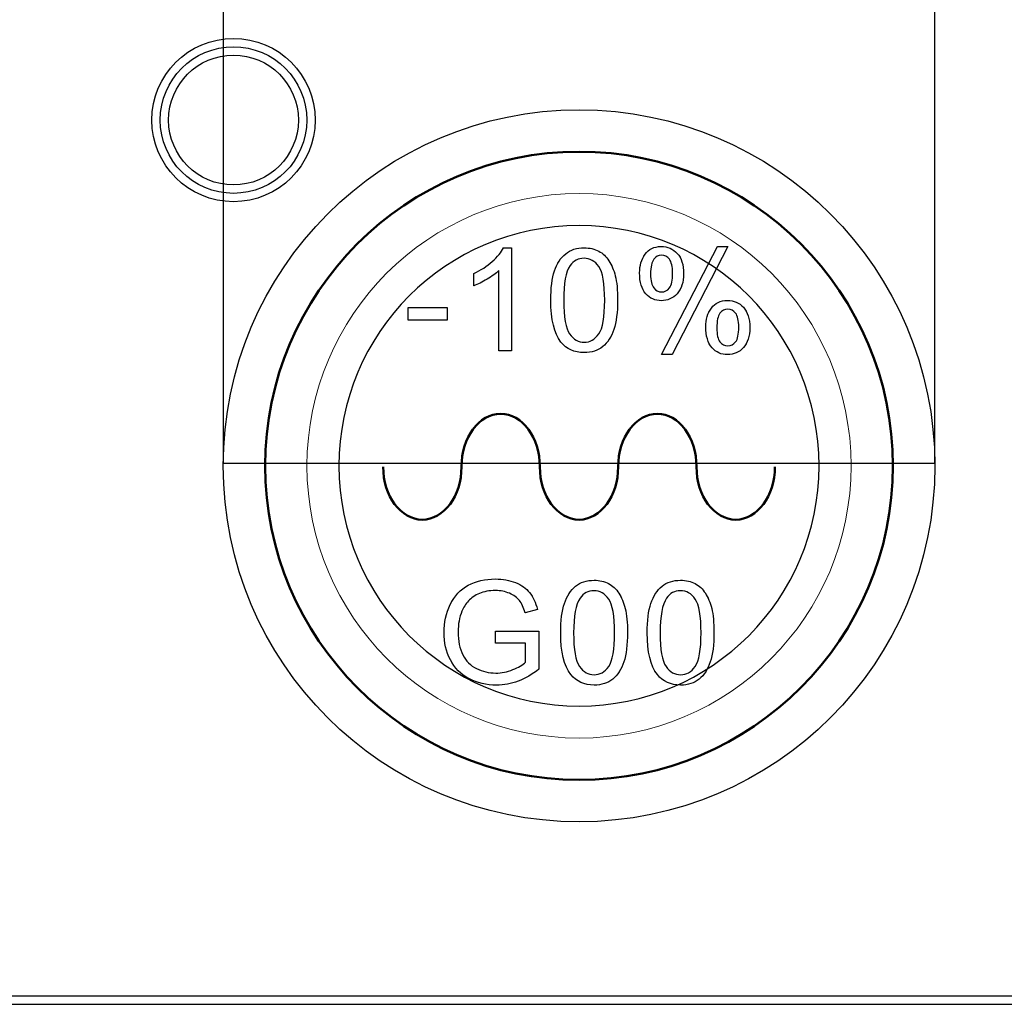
# Model space of a CAD drawing. Header units: millimetres. Extents: x 6964 to 8548, y -230 to 508.
# Tile 72 of 137: x 7147 to 7170, y 187 to 210. Entities that reach past the tile are written whole.
import ezdxf

# ---------------------------------------------------------------- set-up
doc = ezdxf.new("R2010")
doc.units = ezdxf.units.MM
doc.header["$LTSCALE"] = 3
doc.layers.add('layer 1', color=7, linetype='Continuous')

msp = doc.modelspace()

# ---------------------------------------------------------------- linework, layer by layer
at = {"linetype": 'Continuous', "lineweight": 30}
msp.add_line((7059.322, 186.894), (7420.175, 186.894), dxfattribs=at)
at = {"layer": 'layer 1'}
for p, q in [((7151.701, 221.315), (7151.701, 199.815)), ((7168.701, 199.815), (7168.701, 221.315)), ((7151.701, 199.815), (7168.701, 199.815)), ((7151.701, 199.815), (7151.701, 199.815))]:
    msp.add_line(p, q, dxfattribs=at)
msp.add_ellipse((7160.201, 199.75), major_axis=(0, 8.5), ratio=1, dxfattribs=at)
for points, knots in [([(7153.896, 208.005), (7153.896, 209.082), (7153.023, 209.955), (7151.946, 209.955), (7151.946, 209.955), (7150.869, 209.955), (7149.996, 209.082), (7149.996, 208.005), (7149.996, 208.005), (7149.996, 206.928), (7150.869, 206.055), (7151.946, 206.055), (7151.946, 206.055), (7153.023, 206.055), (7153.896, 206.928), (7153.896, 208.005)], [0, 0, 0, 0, 0.2, 0.2, 0.2, 0.2, 0.4, 0.4, 0.4, 0.4, 0.6, 0.6, 0.6, 0.6, 1, 1, 1, 1]), ([(7153.696, 208.005), (7153.696, 208.971), (7152.912, 209.755), (7151.946, 209.755), (7151.946, 209.755), (7150.979, 209.755), (7150.196, 208.971), (7150.196, 208.005), (7150.196, 208.005), (7150.196, 207.038), (7150.979, 206.255), (7151.946, 206.255), (7151.946, 206.255), (7152.912, 206.255), (7153.696, 207.038), (7153.696, 208.005)], [0, 0, 0, 0, 0.2, 0.2, 0.2, 0.2, 0.4, 0.4, 0.4, 0.4, 0.6, 0.6, 0.6, 0.6, 1, 1, 1, 1]), ([(7153.496, 208.005), (7153.496, 208.861), (7152.802, 209.555), (7151.946, 209.555), (7151.946, 209.555), (7151.09, 209.555), (7150.396, 208.861), (7150.396, 208.005), (7150.396, 208.005), (7150.396, 207.149), (7151.09, 206.455), (7151.946, 206.455), (7151.946, 206.455), (7152.802, 206.455), (7153.496, 207.149), (7153.496, 208.005)], [0, 0, 0, 0, 0.2, 0.2, 0.2, 0.2, 0.4, 0.4, 0.4, 0.4, 0.6, 0.6, 0.6, 0.6, 1, 1, 1, 1]), ([(7159.882, 204.812), (7159.999, 204.907), (7160.146, 204.955), (7160.324, 204.955), (7160.324, 204.955), (7160.456, 204.955), (7160.571, 204.928), (7160.671, 204.875)], [0.1538462, 0.1538462, 0.1538462, 0.1538462, 0.2307692, 0.2307692, 0.2307692, 0.2307692, 0.3076923, 0.3076923, 0.3076923, 0.3076923]), ([(7161.78, 204.802), (7161.868, 204.924), (7161.996, 204.985), (7162.164, 204.985), (7162.164, 204.985), (7162.318, 204.985), (7162.446, 204.931), (7162.547, 204.821)], [0.1111111, 0.1111111, 0.1111111, 0.1111111, 0.2222222, 0.2222222, 0.2222222, 0.2222222, 0.3333333, 0.3333333, 0.3333333, 0.3333333]), ([(7160.673, 204.506), (7160.58, 204.638), (7160.462, 204.705), (7160.321, 204.705), (7160.321, 204.705), (7160.183, 204.705), (7160.072, 204.646), (7159.989, 204.529)], [0.5555556, 0.5555556, 0.5555556, 0.5555556, 0.6666667, 0.6666667, 0.6666667, 0.6666667, 0.7777778, 0.7777778, 0.7777778, 0.7777778]), ([(7161.986, 204.68), (7161.936, 204.616), (7161.911, 204.498), (7161.911, 204.326), (7161.911, 204.326), (7161.911, 204.169), (7161.936, 204.059), (7161.987, 203.996)], [0.1111111, 0.1111111, 0.1111111, 0.1111111, 0.2222222, 0.2222222, 0.2222222, 0.2222222, 0.3333333, 0.3333333, 0.3333333, 0.3333333]), ([(7162.361, 203.997), (7162.411, 204.061), (7162.435, 204.179), (7162.435, 204.349), (7162.435, 204.349), (7162.435, 204.507), (7162.41, 204.617), (7162.36, 204.681)], [0.5555556, 0.5555556, 0.5555556, 0.5555556, 0.6666667, 0.6666667, 0.6666667, 0.6666667, 0.7777778, 0.7777778, 0.7777778, 0.7777778]), ([(7162.547, 204.821), (7162.648, 204.712), (7162.699, 204.55), (7162.699, 204.338), (7162.699, 204.338), (7162.699, 204.131), (7162.647, 203.971), (7162.545, 203.859)], [0.3333333, 0.3333333, 0.3333333, 0.3333333, 0.4444444, 0.4444444, 0.4444444, 0.4444445, 0.5555556, 0.5555556, 0.5555556, 0.5555556]), ([(7160.673, 202.898), (7160.767, 203.032), (7160.814, 203.299), (7160.814, 203.701), (7160.814, 203.701), (7160.814, 204.105), (7160.767, 204.373), (7160.673, 204.506)], [0.3333333, 0.3333333, 0.3333333, 0.3333333, 0.4444444, 0.4444444, 0.4444444, 0.4444445, 0.5555556, 0.5555556, 0.5555556, 0.5555556]), ([(7161.067, 204.282), (7161.104, 204.139), (7161.122, 203.945), (7161.122, 203.703), (7161.122, 203.703), (7161.122, 203.415), (7161.093, 203.182), (7161.034, 203.005)], [0.4615385, 0.4615385, 0.4615385, 0.4615385, 0.5384615, 0.5384615, 0.5384615, 0.5384615, 0.6153846, 0.6153846, 0.6153846, 0.6153846]), ([(7161.987, 203.996), (7162.037, 203.932), (7162.099, 203.9), (7162.173, 203.9), (7162.173, 203.9), (7162.249, 203.9), (7162.311, 203.932), (7162.361, 203.997)], [0.3333333, 0.3333333, 0.3333333, 0.3333333, 0.4444444, 0.4444444, 0.4444444, 0.4444445, 0.5555556, 0.5555556, 0.5555556, 0.5555556]), ([(7162.545, 203.859), (7162.443, 203.747), (7162.317, 203.691), (7162.167, 203.691), (7162.167, 203.691), (7162.019, 203.691), (7161.895, 203.747), (7161.796, 203.857)], [0.5555556, 0.5555556, 0.5555556, 0.5555556, 0.6666667, 0.6666667, 0.6666667, 0.6666667, 0.7777778, 0.7777778, 0.7777778, 0.7777778]), ([(7163.362, 203.515), (7163.45, 203.637), (7163.578, 203.698), (7163.746, 203.698), (7163.746, 203.698), (7163.901, 203.698), (7164.028, 203.643), (7164.129, 203.534)], [0.1111111, 0.1111111, 0.1111111, 0.1111111, 0.2222222, 0.2222222, 0.2222222, 0.2222222, 0.3333333, 0.3333333, 0.3333333, 0.3333333]), ([(7164.129, 203.534), (7164.23, 203.424), (7164.281, 203.263), (7164.281, 203.05), (7164.281, 203.05), (7164.281, 202.843), (7164.23, 202.683), (7164.128, 202.572)], [0.3333333, 0.3333333, 0.3333333, 0.3333333, 0.4444444, 0.4444444, 0.4444444, 0.4444445, 0.5555556, 0.5555556, 0.5555556, 0.5555556]), ([(7163.567, 203.393), (7163.518, 203.328), (7163.493, 203.21), (7163.493, 203.038), (7163.493, 203.038), (7163.493, 202.883), (7163.518, 202.774), (7163.568, 202.709)], [0.1111111, 0.1111111, 0.1111111, 0.1111111, 0.2222222, 0.2222222, 0.2222222, 0.2222222, 0.3333333, 0.3333333, 0.3333333, 0.3333333]), ([(7163.943, 202.709), (7163.992, 202.774), (7164.017, 202.891), (7164.017, 203.062), (7164.017, 203.062), (7164.017, 203.219), (7163.992, 203.33), (7163.942, 203.393)], [0.5555556, 0.5555556, 0.5555556, 0.5555556, 0.6666667, 0.6666667, 0.6666667, 0.6666667, 0.7777778, 0.7777778, 0.7777778, 0.7777778]), ([(7164.128, 202.572), (7164.026, 202.46), (7163.899, 202.404), (7163.748, 202.404), (7163.748, 202.404), (7163.6, 202.404), (7163.477, 202.459), (7163.378, 202.57), (7163.378, 202.57), (7163.279, 202.681), (7163.229, 202.847), (7163.229, 203.069)], [0.5555556, 0.5555556, 0.5555556, 0.5555556, 0.6666667, 0.6666667, 0.6666667, 0.6666667, 0.7777778, 0.7777778, 0.7777778, 0.7777778, 1, 1, 1, 1]), ([(7159.976, 202.897), (7160.07, 202.764), (7160.186, 202.698), (7160.324, 202.698), (7160.324, 202.698), (7160.463, 202.698), (7160.579, 202.765), (7160.673, 202.898)], [0.1111111, 0.1111111, 0.1111111, 0.1111111, 0.2222222, 0.2222222, 0.2222222, 0.2222222, 0.3333333, 0.3333333, 0.3333333, 0.3333333]), ([(7160.769, 202.596), (7160.652, 202.5), (7160.504, 202.452), (7160.324, 202.452), (7160.324, 202.452), (7160.089, 202.452), (7159.903, 202.536), (7159.769, 202.704)], [0.6923077, 0.6923077, 0.6923077, 0.6923077, 0.7692308, 0.7692308, 0.7692308, 0.7692308, 0.8461538, 0.8461538, 0.8461538, 0.8461538]), ([(7163.568, 202.709), (7163.618, 202.645), (7163.68, 202.613), (7163.753, 202.613), (7163.753, 202.613), (7163.83, 202.613), (7163.893, 202.645), (7163.943, 202.709)], [0.3333333, 0.3333333, 0.3333333, 0.3333333, 0.4444444, 0.4444444, 0.4444444, 0.4444445, 0.5555556, 0.5555556, 0.5555556, 0.5555556]), ([(7157.556, 196.897), (7157.743, 196.998), (7157.959, 197.048), (7158.203, 197.048), (7158.203, 197.048), (7158.38, 197.048), (7158.54, 197.019), (7158.683, 196.962)], [0.33333333, 0.33333333, 0.33333333, 0.33333333, 0.36666667, 0.36666667, 0.36666667, 0.36666668, 0.4, 0.4, 0.4, 0.4]), ([(7160.118, 196.874), (7160.235, 196.97), (7160.383, 197.017), (7160.561, 197.017), (7160.561, 197.017), (7160.692, 197.017), (7160.808, 196.991), (7160.908, 196.938)], [0.1538462, 0.1538462, 0.1538462, 0.1538462, 0.2307692, 0.2307692, 0.2307692, 0.2307692, 0.3076923, 0.3076923, 0.3076923, 0.3076923]), ([(7162.185, 196.874), (7162.302, 196.97), (7162.449, 197.017), (7162.627, 197.017), (7162.627, 197.017), (7162.759, 197.017), (7162.874, 196.991), (7162.974, 196.938)], [0.1538462, 0.1538462, 0.1538462, 0.1538462, 0.2307692, 0.2307692, 0.2307692, 0.2307692, 0.3076923, 0.3076923, 0.3076923, 0.3076923]), ([(7158.542, 196.706), (7158.441, 196.749), (7158.328, 196.771), (7158.205, 196.771), (7158.205, 196.771), (7158.057, 196.771), (7157.929, 196.748), (7157.821, 196.703)], [0.56666667, 0.56666667, 0.56666667, 0.56666667, 0.6, 0.6, 0.6, 0.60000001, 0.63333333, 0.63333333, 0.63333333, 0.63333333]), ([(7160.91, 196.568), (7160.816, 196.701), (7160.699, 196.767), (7160.558, 196.767), (7160.558, 196.767), (7160.42, 196.767), (7160.309, 196.708), (7160.226, 196.591)], [0.5555556, 0.5555556, 0.5555556, 0.5555556, 0.6666667, 0.6666667, 0.6666667, 0.6666667, 0.7777778, 0.7777778, 0.7777778, 0.7777778]), ([(7162.976, 196.568), (7162.883, 196.701), (7162.765, 196.767), (7162.624, 196.767), (7162.624, 196.767), (7162.486, 196.767), (7162.375, 196.708), (7162.292, 196.591)], [0.5555556, 0.5555556, 0.5555556, 0.5555556, 0.6666667, 0.6666667, 0.6666667, 0.6666667, 0.7777778, 0.7777778, 0.7777778, 0.7777778]), ([(7157.127, 195.116), (7157.026, 195.311), (7156.976, 195.529), (7156.976, 195.769), (7156.976, 195.769), (7156.976, 196.008), (7157.026, 196.23), (7157.126, 196.437)], [0.23333333, 0.23333333, 0.23333333, 0.23333333, 0.26666667, 0.26666667, 0.26666667, 0.26666668, 0.3, 0.3, 0.3, 0.3]), ([(7160.91, 194.961), (7161.004, 195.094), (7161.051, 195.362), (7161.051, 195.764), (7161.051, 195.764), (7161.051, 196.167), (7161.004, 196.436), (7160.91, 196.568)], [0.3333333, 0.3333333, 0.3333333, 0.3333333, 0.4444444, 0.4444444, 0.4444444, 0.4444445, 0.5555556, 0.5555556, 0.5555556, 0.5555556]), ([(7162.976, 194.961), (7163.07, 195.094), (7163.117, 195.362), (7163.117, 195.764), (7163.117, 195.764), (7163.117, 196.167), (7163.07, 196.436), (7162.976, 196.568)], [0.3333333, 0.3333333, 0.3333333, 0.3333333, 0.4444444, 0.4444444, 0.4444444, 0.4444445, 0.5555556, 0.5555556, 0.5555556, 0.5555556]), ([(7157.405, 196.282), (7157.343, 196.129), (7157.312, 195.965), (7157.312, 195.787), (7157.312, 195.787), (7157.312, 195.568), (7157.349, 195.385), (7157.424, 195.237)], [0.7, 0.7, 0.7, 0.7, 0.73333333, 0.73333333, 0.73333333, 0.73333334, 0.76666667, 0.76666667, 0.76666667, 0.76666667]), ([(7161.304, 196.344), (7161.341, 196.201), (7161.359, 196.008), (7161.359, 195.765), (7161.359, 195.765), (7161.359, 195.478), (7161.329, 195.245), (7161.271, 195.068)], [0.4615385, 0.4615385, 0.4615385, 0.4615385, 0.5384615, 0.5384615, 0.5384615, 0.5384615, 0.6153846, 0.6153846, 0.6153846, 0.6153846]), ([(7163.37, 196.344), (7163.407, 196.201), (7163.425, 196.008), (7163.425, 195.765), (7163.425, 195.765), (7163.425, 195.478), (7163.396, 195.245), (7163.337, 195.068)], [0.4615385, 0.4615385, 0.4615385, 0.4615385, 0.5384615, 0.5384615, 0.5384615, 0.5384615, 0.6153846, 0.6153846, 0.6153846, 0.6153846]), ([(7157.752, 194.909), (7157.896, 194.838), (7158.048, 194.802), (7158.21, 194.802), (7158.21, 194.802), (7158.35, 194.802), (7158.487, 194.829), (7158.621, 194.883)], [0.8, 0.8, 0.8, 0.8, 0.83333333, 0.83333333, 0.83333333, 0.83333334, 0.86666667, 0.86666667, 0.86666667, 0.86666667]), ([(7160.213, 194.96), (7160.307, 194.827), (7160.423, 194.761), (7160.561, 194.761), (7160.561, 194.761), (7160.699, 194.761), (7160.816, 194.828), (7160.91, 194.961)], [0.1111111, 0.1111111, 0.1111111, 0.1111111, 0.2222222, 0.2222222, 0.2222222, 0.2222222, 0.3333333, 0.3333333, 0.3333333, 0.3333333]), ([(7162.279, 194.96), (7162.373, 194.827), (7162.489, 194.761), (7162.627, 194.761), (7162.627, 194.761), (7162.766, 194.761), (7162.882, 194.828), (7162.976, 194.961)], [0.1111111, 0.1111111, 0.1111111, 0.1111111, 0.2222222, 0.2222222, 0.2222222, 0.2222222, 0.3333333, 0.3333333, 0.3333333, 0.3333333]), ([(7158.75, 194.61), (7158.58, 194.546), (7158.406, 194.514), (7158.228, 194.514), (7158.228, 194.514), (7157.987, 194.514), (7157.769, 194.566), (7157.572, 194.669)], [0.13333333, 0.13333333, 0.13333333, 0.13333333, 0.16666667, 0.16666667, 0.16666667, 0.16666668, 0.2, 0.2, 0.2, 0.2]), ([(7161.006, 194.658), (7160.889, 194.562), (7160.74, 194.514), (7160.561, 194.514), (7160.561, 194.514), (7160.326, 194.514), (7160.14, 194.598), (7160.005, 194.766)], [0.6923077, 0.6923077, 0.6923077, 0.6923077, 0.7692308, 0.7692308, 0.7692308, 0.7692308, 0.8461538, 0.8461538, 0.8461538, 0.8461538]), ([(7163.072, 194.658), (7162.955, 194.562), (7162.807, 194.514), (7162.627, 194.514), (7162.627, 194.514), (7162.392, 194.514), (7162.206, 194.598), (7162.072, 194.766)], [0.6923077, 0.6923077, 0.6923077, 0.6923077, 0.7692308, 0.7692308, 0.7692308, 0.7692308, 0.8461538, 0.8461538, 0.8461538, 0.8461538])]:
    msp.add_open_spline(points, degree=3, knots=knots, dxfattribs=at)
at = {"layer": 'layer 1', "lineweight": 50}
for points in [[(7152.701, 199.75), (7152.701, 203.875), (7156.076, 207.25), (7160.201, 207.25)], [(7160.201, 207.25), (7164.326, 207.25), (7167.701, 203.875), (7167.701, 199.75)], [(7160.201, 192.25), (7156.076, 192.25), (7152.701, 195.625), (7152.701, 199.75)], [(7167.701, 199.75), (7167.701, 195.625), (7164.326, 192.25), (7160.201, 192.25)]]:
    msp.add_open_spline(points, degree=3, dxfattribs=at)
at = {"layer": 'layer 1'}
for points in [[(7152.701, 199.75), (7152.701, 203.875), (7156.076, 207.25), (7160.201, 207.25)], [(7160.201, 207.25), (7164.326, 207.25), (7167.701, 203.875), (7167.701, 199.75)], [(7158.128, 204.627), (7158.254, 204.739), (7158.344, 204.848), (7158.396, 204.955)], [(7158.396, 204.955), (7158.396, 204.955), (7158.59, 204.955), (7158.59, 204.955)], [(7158.59, 204.955), (7158.59, 204.955), (7158.59, 202.493), (7158.59, 202.493)], [(7162.174, 202.404), (7162.174, 202.404), (7163.511, 204.985), (7163.511, 204.985)], [(7163.757, 204.985), (7163.757, 204.985), (7162.423, 202.404), (7162.423, 202.404)], [(7163.511, 204.985), (7163.511, 204.985), (7163.757, 204.985), (7163.757, 204.985)], [(7159.616, 204.403), (7159.676, 204.58), (7159.764, 204.717), (7159.882, 204.812)], [(7160.671, 204.875), (7160.77, 204.822), (7160.852, 204.746), (7160.916, 204.646)], [(7161.648, 204.356), (7161.648, 204.531), (7161.692, 204.68), (7161.78, 204.802)], [(7162.173, 204.777), (7162.098, 204.777), (7162.036, 204.745), (7161.986, 204.68)], [(7162.36, 204.681), (7162.31, 204.745), (7162.247, 204.777), (7162.173, 204.777)], [(7157.686, 204.339), (7157.855, 204.418), (7158.002, 204.514), (7158.128, 204.627)], [(7159.989, 204.529), (7159.886, 204.38), (7159.835, 204.104), (7159.835, 203.701)], [(7160.916, 204.646), (7160.98, 204.547), (7161.03, 204.425), (7161.067, 204.282)], [(7157.686, 204.048), (7157.686, 204.048), (7157.686, 204.339), (7157.686, 204.339)], [(7158.004, 204.204), (7157.886, 204.135), (7157.78, 204.083), (7157.686, 204.048)], [(7158.289, 204.411), (7158.217, 204.342), (7158.121, 204.273), (7158.004, 204.204)], [(7158.289, 202.493), (7158.289, 202.493), (7158.289, 204.411), (7158.289, 204.411)], [(7159.527, 203.703), (7159.527, 203.992), (7159.556, 204.226), (7159.616, 204.403)], [(7161.796, 203.857), (7161.697, 203.967), (7161.648, 204.133), (7161.648, 204.356)], [(7156.121, 203.229), (7156.121, 203.229), (7156.121, 203.53), (7156.121, 203.53)], [(7156.121, 203.53), (7156.121, 203.53), (7157.052, 203.53), (7157.052, 203.53)], [(7157.052, 203.53), (7157.052, 203.53), (7157.052, 203.229), (7157.052, 203.229)], [(7159.769, 202.704), (7159.607, 202.909), (7159.527, 203.242), (7159.527, 203.703)], [(7159.835, 203.701), (7159.835, 203.298), (7159.882, 203.03), (7159.976, 202.897)], [(7163.229, 203.069), (7163.229, 203.244), (7163.273, 203.393), (7163.362, 203.515)], [(7163.755, 203.489), (7163.679, 203.489), (7163.617, 203.457), (7163.567, 203.393)], [(7163.942, 203.393), (7163.892, 203.457), (7163.83, 203.489), (7163.755, 203.489)], [(7157.052, 203.229), (7157.052, 203.229), (7156.121, 203.229), (7156.121, 203.229)], [(7161.034, 203.005), (7160.975, 202.828), (7160.887, 202.691), (7160.769, 202.596)], [(7158.59, 202.493), (7158.59, 202.493), (7158.289, 202.493), (7158.289, 202.493)], [(7162.423, 202.404), (7162.423, 202.404), (7162.174, 202.404), (7162.174, 202.404)], [(7160.201, 192.25), (7156.076, 192.25), (7152.701, 195.625), (7152.701, 199.75)], [(7167.701, 199.75), (7167.701, 195.625), (7164.326, 192.25), (7160.201, 192.25)], [(7157.126, 196.437), (7157.225, 196.644), (7157.369, 196.797), (7157.556, 196.897)], [(7158.683, 196.962), (7158.827, 196.904), (7158.939, 196.824), (7159.02, 196.722)], [(7160.908, 196.938), (7161.007, 196.885), (7161.089, 196.808), (7161.153, 196.708)], [(7162.974, 196.938), (7163.073, 196.885), (7163.155, 196.808), (7163.219, 196.708)], [(7157.821, 196.703), (7157.713, 196.658), (7157.626, 196.598), (7157.559, 196.524)], [(7158.776, 196.535), (7158.721, 196.606), (7158.643, 196.663), (7158.542, 196.706)], [(7159.02, 196.722), (7159.102, 196.619), (7159.163, 196.485), (7159.206, 196.32)], [(7159.852, 196.465), (7159.912, 196.643), (7160.001, 196.779), (7160.118, 196.874)], [(7161.153, 196.708), (7161.217, 196.609), (7161.267, 196.488), (7161.304, 196.344)], [(7161.919, 196.465), (7161.979, 196.643), (7162.067, 196.779), (7162.185, 196.874)], [(7163.219, 196.708), (7163.283, 196.609), (7163.333, 196.488), (7163.37, 196.344)], [(7157.559, 196.524), (7157.493, 196.45), (7157.442, 196.369), (7157.405, 196.282)], [(7158.913, 196.24), (7158.876, 196.365), (7158.83, 196.463), (7158.776, 196.535)], [(7159.763, 195.765), (7159.763, 196.054), (7159.793, 196.288), (7159.852, 196.465)], [(7160.226, 196.591), (7160.123, 196.442), (7160.072, 196.166), (7160.072, 195.764)], [(7161.83, 195.765), (7161.83, 196.054), (7161.859, 196.288), (7161.919, 196.465)], [(7162.292, 196.591), (7162.189, 196.442), (7162.138, 196.166), (7162.138, 195.764)], [(7159.206, 196.32), (7159.206, 196.32), (7158.913, 196.24), (7158.913, 196.24)], [(7158.205, 195.517), (7158.205, 195.517), (7158.205, 195.805), (7158.205, 195.805)], [(7158.205, 195.805), (7158.205, 195.805), (7159.243, 195.805), (7159.243, 195.805)], [(7159.243, 195.805), (7159.243, 195.805), (7159.243, 194.897), (7159.243, 194.897)], [(7160.005, 194.766), (7159.844, 194.972), (7159.763, 195.305), (7159.763, 195.765)], [(7160.072, 195.764), (7160.072, 195.361), (7160.118, 195.092), (7160.213, 194.96)], [(7162.072, 194.766), (7161.91, 194.972), (7161.83, 195.305), (7161.83, 195.765)], [(7162.138, 195.764), (7162.138, 195.361), (7162.185, 195.092), (7162.279, 194.96)], [(7158.924, 195.517), (7158.924, 195.517), (7158.205, 195.517), (7158.205, 195.517)], [(7158.924, 195.058), (7158.924, 195.058), (7158.924, 195.517), (7158.924, 195.517)], [(7157.572, 194.669), (7157.375, 194.772), (7157.227, 194.921), (7157.127, 195.116)], [(7157.424, 195.237), (7157.499, 195.09), (7157.609, 194.98), (7157.752, 194.909)], [(7158.621, 194.883), (7158.754, 194.938), (7158.855, 194.996), (7158.924, 195.058)], [(7161.271, 195.068), (7161.212, 194.89), (7161.123, 194.754), (7161.006, 194.658)], [(7163.337, 195.068), (7163.278, 194.89), (7163.19, 194.754), (7163.072, 194.658)], [(7159.243, 194.897), (7159.083, 194.77), (7158.919, 194.674), (7158.75, 194.61)], [(7059.322, 187.094), (7059.322, 187.094), (7420.175, 187.094), (7420.175, 187.094)]]:
    msp.add_open_spline(points, degree=3, dxfattribs=at)
at = {"layer": 'layer 1', "lineweight": 9}
for points, knots in [([(7166.701, 199.75), (7166.701, 203.34), (7163.79, 206.25), (7160.201, 206.25), (7160.201, 206.25), (7156.611, 206.25), (7153.701, 203.34), (7153.701, 199.75), (7153.701, 199.75), (7153.701, 196.16), (7156.611, 193.25), (7160.201, 193.25)], [0, 0, 0, 0, 0.2, 0.2, 0.2, 0.2, 0.4, 0.4, 0.4, 0.4, 0.6, 0.6, 0.6, 0.6]), ([(7159.882, 204.812), (7159.999, 204.907), (7160.146, 204.955), (7160.324, 204.955), (7160.324, 204.955), (7160.456, 204.955), (7160.571, 204.928), (7160.671, 204.875)], [0.1538462, 0.1538462, 0.1538462, 0.1538462, 0.2307692, 0.2307692, 0.2307692, 0.2307692, 0.3076923, 0.3076923, 0.3076923, 0.3076923]), ([(7161.78, 204.802), (7161.868, 204.924), (7161.996, 204.985), (7162.164, 204.985), (7162.164, 204.985), (7162.318, 204.985), (7162.446, 204.931), (7162.547, 204.821)], [0.1111111, 0.1111111, 0.1111111, 0.1111111, 0.2222222, 0.2222222, 0.2222222, 0.2222222, 0.3333333, 0.3333333, 0.3333333, 0.3333333]), ([(7160.673, 204.506), (7160.58, 204.638), (7160.462, 204.705), (7160.321, 204.705), (7160.321, 204.705), (7160.183, 204.705), (7160.072, 204.646), (7159.989, 204.529)], [0.5555556, 0.5555556, 0.5555556, 0.5555556, 0.6666667, 0.6666667, 0.6666667, 0.6666667, 0.7777778, 0.7777778, 0.7777778, 0.7777778]), ([(7161.986, 204.68), (7161.936, 204.616), (7161.911, 204.498), (7161.911, 204.326), (7161.911, 204.326), (7161.911, 204.169), (7161.936, 204.059), (7161.987, 203.996)], [0.1111111, 0.1111111, 0.1111111, 0.1111111, 0.2222222, 0.2222222, 0.2222222, 0.2222222, 0.3333333, 0.3333333, 0.3333333, 0.3333333]), ([(7162.361, 203.997), (7162.411, 204.061), (7162.435, 204.179), (7162.435, 204.349), (7162.435, 204.349), (7162.435, 204.507), (7162.41, 204.617), (7162.36, 204.681)], [0.5555556, 0.5555556, 0.5555556, 0.5555556, 0.6666667, 0.6666667, 0.6666667, 0.6666667, 0.7777778, 0.7777778, 0.7777778, 0.7777778]), ([(7162.547, 204.821), (7162.648, 204.712), (7162.699, 204.55), (7162.699, 204.338), (7162.699, 204.338), (7162.699, 204.131), (7162.647, 203.971), (7162.545, 203.859)], [0.3333333, 0.3333333, 0.3333333, 0.3333333, 0.4444444, 0.4444444, 0.4444444, 0.4444445, 0.5555556, 0.5555556, 0.5555556, 0.5555556]), ([(7160.673, 202.898), (7160.767, 203.032), (7160.814, 203.299), (7160.814, 203.701), (7160.814, 203.701), (7160.814, 204.105), (7160.767, 204.373), (7160.673, 204.506)], [0.3333333, 0.3333333, 0.3333333, 0.3333333, 0.4444444, 0.4444444, 0.4444444, 0.4444445, 0.5555556, 0.5555556, 0.5555556, 0.5555556]), ([(7161.067, 204.282), (7161.104, 204.139), (7161.122, 203.945), (7161.122, 203.703), (7161.122, 203.703), (7161.122, 203.415), (7161.093, 203.182), (7161.034, 203.005)], [0.4615385, 0.4615385, 0.4615385, 0.4615385, 0.5384615, 0.5384615, 0.5384615, 0.5384615, 0.6153846, 0.6153846, 0.6153846, 0.6153846]), ([(7161.987, 203.996), (7162.037, 203.932), (7162.099, 203.9), (7162.173, 203.9), (7162.173, 203.9), (7162.249, 203.9), (7162.311, 203.932), (7162.361, 203.997)], [0.3333333, 0.3333333, 0.3333333, 0.3333333, 0.4444444, 0.4444444, 0.4444444, 0.4444445, 0.5555556, 0.5555556, 0.5555556, 0.5555556]), ([(7162.545, 203.859), (7162.443, 203.747), (7162.317, 203.691), (7162.167, 203.691), (7162.167, 203.691), (7162.019, 203.691), (7161.895, 203.747), (7161.796, 203.857)], [0.5555556, 0.5555556, 0.5555556, 0.5555556, 0.6666667, 0.6666667, 0.6666667, 0.6666667, 0.7777778, 0.7777778, 0.7777778, 0.7777778]), ([(7163.362, 203.515), (7163.45, 203.637), (7163.578, 203.698), (7163.746, 203.698), (7163.746, 203.698), (7163.901, 203.698), (7164.028, 203.643), (7164.129, 203.534)], [0.1111111, 0.1111111, 0.1111111, 0.1111111, 0.2222222, 0.2222222, 0.2222222, 0.2222222, 0.3333333, 0.3333333, 0.3333333, 0.3333333]), ([(7164.129, 203.534), (7164.23, 203.424), (7164.281, 203.263), (7164.281, 203.05), (7164.281, 203.05), (7164.281, 202.843), (7164.23, 202.683), (7164.128, 202.572)], [0.3333333, 0.3333333, 0.3333333, 0.3333333, 0.4444444, 0.4444444, 0.4444444, 0.4444445, 0.5555556, 0.5555556, 0.5555556, 0.5555556]), ([(7163.567, 203.393), (7163.518, 203.328), (7163.493, 203.21), (7163.493, 203.038), (7163.493, 203.038), (7163.493, 202.883), (7163.518, 202.774), (7163.568, 202.709)], [0.1111111, 0.1111111, 0.1111111, 0.1111111, 0.2222222, 0.2222222, 0.2222222, 0.2222222, 0.3333333, 0.3333333, 0.3333333, 0.3333333]), ([(7163.943, 202.709), (7163.992, 202.774), (7164.017, 202.891), (7164.017, 203.062), (7164.017, 203.062), (7164.017, 203.219), (7163.992, 203.33), (7163.942, 203.393)], [0.5555556, 0.5555556, 0.5555556, 0.5555556, 0.6666667, 0.6666667, 0.6666667, 0.6666667, 0.7777778, 0.7777778, 0.7777778, 0.7777778]), ([(7164.128, 202.572), (7164.026, 202.46), (7163.899, 202.404), (7163.748, 202.404), (7163.748, 202.404), (7163.6, 202.404), (7163.477, 202.459), (7163.378, 202.57), (7163.378, 202.57), (7163.279, 202.681), (7163.229, 202.847), (7163.229, 203.069)], [0.5555556, 0.5555556, 0.5555556, 0.5555556, 0.6666667, 0.6666667, 0.6666667, 0.6666667, 0.7777778, 0.7777778, 0.7777778, 0.7777778, 1, 1, 1, 1]), ([(7159.976, 202.897), (7160.07, 202.764), (7160.186, 202.698), (7160.324, 202.698), (7160.324, 202.698), (7160.463, 202.698), (7160.579, 202.765), (7160.673, 202.898)], [0.1111111, 0.1111111, 0.1111111, 0.1111111, 0.2222222, 0.2222222, 0.2222222, 0.2222222, 0.3333333, 0.3333333, 0.3333333, 0.3333333]), ([(7160.769, 202.596), (7160.652, 202.5), (7160.504, 202.452), (7160.324, 202.452), (7160.324, 202.452), (7160.089, 202.452), (7159.903, 202.536), (7159.769, 202.704)], [0.6923077, 0.6923077, 0.6923077, 0.6923077, 0.7692308, 0.7692308, 0.7692308, 0.7692308, 0.8461538, 0.8461538, 0.8461538, 0.8461538]), ([(7163.568, 202.709), (7163.618, 202.645), (7163.68, 202.613), (7163.753, 202.613), (7163.753, 202.613), (7163.83, 202.613), (7163.893, 202.645), (7163.943, 202.709)], [0.3333333, 0.3333333, 0.3333333, 0.3333333, 0.4444444, 0.4444444, 0.4444444, 0.4444445, 0.5555556, 0.5555556, 0.5555556, 0.5555556]), ([(7157.556, 196.897), (7157.743, 196.998), (7157.959, 197.048), (7158.203, 197.048), (7158.203, 197.048), (7158.38, 197.048), (7158.54, 197.019), (7158.683, 196.962)], [0.33333333, 0.33333333, 0.33333333, 0.33333333, 0.36666667, 0.36666667, 0.36666667, 0.36666668, 0.4, 0.4, 0.4, 0.4]), ([(7160.118, 196.874), (7160.235, 196.97), (7160.383, 197.017), (7160.561, 197.017), (7160.561, 197.017), (7160.692, 197.017), (7160.808, 196.991), (7160.908, 196.938)], [0.1538462, 0.1538462, 0.1538462, 0.1538462, 0.2307692, 0.2307692, 0.2307692, 0.2307692, 0.3076923, 0.3076923, 0.3076923, 0.3076923]), ([(7162.185, 196.874), (7162.302, 196.97), (7162.449, 197.017), (7162.627, 197.017), (7162.627, 197.017), (7162.759, 197.017), (7162.874, 196.991), (7162.974, 196.938)], [0.1538462, 0.1538462, 0.1538462, 0.1538462, 0.2307692, 0.2307692, 0.2307692, 0.2307692, 0.3076923, 0.3076923, 0.3076923, 0.3076923]), ([(7158.542, 196.706), (7158.441, 196.749), (7158.328, 196.771), (7158.205, 196.771), (7158.205, 196.771), (7158.057, 196.771), (7157.929, 196.748), (7157.821, 196.703)], [0.56666667, 0.56666667, 0.56666667, 0.56666667, 0.6, 0.6, 0.6, 0.60000001, 0.63333333, 0.63333333, 0.63333333, 0.63333333]), ([(7160.91, 196.568), (7160.816, 196.701), (7160.699, 196.767), (7160.558, 196.767), (7160.558, 196.767), (7160.42, 196.767), (7160.309, 196.708), (7160.226, 196.591)], [0.5555556, 0.5555556, 0.5555556, 0.5555556, 0.6666667, 0.6666667, 0.6666667, 0.6666667, 0.7777778, 0.7777778, 0.7777778, 0.7777778]), ([(7162.976, 196.568), (7162.883, 196.701), (7162.765, 196.767), (7162.624, 196.767), (7162.624, 196.767), (7162.486, 196.767), (7162.375, 196.708), (7162.292, 196.591)], [0.5555556, 0.5555556, 0.5555556, 0.5555556, 0.6666667, 0.6666667, 0.6666667, 0.6666667, 0.7777778, 0.7777778, 0.7777778, 0.7777778]), ([(7157.127, 195.116), (7157.026, 195.311), (7156.976, 195.529), (7156.976, 195.769), (7156.976, 195.769), (7156.976, 196.008), (7157.026, 196.23), (7157.126, 196.437)], [0.23333333, 0.23333333, 0.23333333, 0.23333333, 0.26666667, 0.26666667, 0.26666667, 0.26666668, 0.3, 0.3, 0.3, 0.3]), ([(7160.91, 194.961), (7161.004, 195.094), (7161.051, 195.362), (7161.051, 195.764), (7161.051, 195.764), (7161.051, 196.167), (7161.004, 196.436), (7160.91, 196.568)], [0.3333333, 0.3333333, 0.3333333, 0.3333333, 0.4444444, 0.4444444, 0.4444444, 0.4444445, 0.5555556, 0.5555556, 0.5555556, 0.5555556]), ([(7162.976, 194.961), (7163.07, 195.094), (7163.117, 195.362), (7163.117, 195.764), (7163.117, 195.764), (7163.117, 196.167), (7163.07, 196.436), (7162.976, 196.568)], [0.3333333, 0.3333333, 0.3333333, 0.3333333, 0.4444444, 0.4444444, 0.4444444, 0.4444445, 0.5555556, 0.5555556, 0.5555556, 0.5555556]), ([(7157.405, 196.282), (7157.343, 196.129), (7157.312, 195.965), (7157.312, 195.787), (7157.312, 195.787), (7157.312, 195.568), (7157.349, 195.385), (7157.424, 195.237)], [0.7, 0.7, 0.7, 0.7, 0.73333333, 0.73333333, 0.73333333, 0.73333334, 0.76666667, 0.76666667, 0.76666667, 0.76666667]), ([(7161.304, 196.344), (7161.341, 196.201), (7161.359, 196.008), (7161.359, 195.765), (7161.359, 195.765), (7161.359, 195.478), (7161.329, 195.245), (7161.271, 195.068)], [0.4615385, 0.4615385, 0.4615385, 0.4615385, 0.5384615, 0.5384615, 0.5384615, 0.5384615, 0.6153846, 0.6153846, 0.6153846, 0.6153846]), ([(7163.37, 196.344), (7163.407, 196.201), (7163.425, 196.008), (7163.425, 195.765), (7163.425, 195.765), (7163.425, 195.478), (7163.396, 195.245), (7163.337, 195.068)], [0.4615385, 0.4615385, 0.4615385, 0.4615385, 0.5384615, 0.5384615, 0.5384615, 0.5384615, 0.6153846, 0.6153846, 0.6153846, 0.6153846]), ([(7157.752, 194.909), (7157.896, 194.838), (7158.048, 194.802), (7158.21, 194.802), (7158.21, 194.802), (7158.35, 194.802), (7158.487, 194.829), (7158.621, 194.883)], [0.8, 0.8, 0.8, 0.8, 0.83333333, 0.83333333, 0.83333333, 0.83333334, 0.86666667, 0.86666667, 0.86666667, 0.86666667]), ([(7160.213, 194.96), (7160.307, 194.827), (7160.423, 194.761), (7160.561, 194.761), (7160.561, 194.761), (7160.699, 194.761), (7160.816, 194.828), (7160.91, 194.961)], [0.1111111, 0.1111111, 0.1111111, 0.1111111, 0.2222222, 0.2222222, 0.2222222, 0.2222222, 0.3333333, 0.3333333, 0.3333333, 0.3333333]), ([(7162.279, 194.96), (7162.373, 194.827), (7162.489, 194.761), (7162.627, 194.761), (7162.627, 194.761), (7162.766, 194.761), (7162.882, 194.828), (7162.976, 194.961)], [0.1111111, 0.1111111, 0.1111111, 0.1111111, 0.2222222, 0.2222222, 0.2222222, 0.2222222, 0.3333333, 0.3333333, 0.3333333, 0.3333333]), ([(7158.75, 194.61), (7158.58, 194.546), (7158.406, 194.514), (7158.228, 194.514), (7158.228, 194.514), (7157.987, 194.514), (7157.769, 194.566), (7157.572, 194.669)], [0.13333333, 0.13333333, 0.13333333, 0.13333333, 0.16666667, 0.16666667, 0.16666667, 0.16666668, 0.2, 0.2, 0.2, 0.2]), ([(7161.006, 194.658), (7160.889, 194.562), (7160.74, 194.514), (7160.561, 194.514), (7160.561, 194.514), (7160.326, 194.514), (7160.14, 194.598), (7160.005, 194.766)], [0.6923077, 0.6923077, 0.6923077, 0.6923077, 0.7692308, 0.7692308, 0.7692308, 0.7692308, 0.8461538, 0.8461538, 0.8461538, 0.8461538]), ([(7163.072, 194.658), (7162.955, 194.562), (7162.807, 194.514), (7162.627, 194.514), (7162.627, 194.514), (7162.392, 194.514), (7162.206, 194.598), (7162.072, 194.766)], [0.6923077, 0.6923077, 0.6923077, 0.6923077, 0.7692308, 0.7692308, 0.7692308, 0.7692308, 0.8461538, 0.8461538, 0.8461538, 0.8461538])]:
    msp.add_open_spline(points, degree=3, knots=knots, dxfattribs=at)
at = {"layer": 'layer 1', "lineweight": 25}
for points, knots in [([(7165.936, 199.75), (7165.936, 202.918), (7163.368, 205.485), (7160.201, 205.485), (7160.201, 205.485), (7157.033, 205.485), (7154.465, 202.918), (7154.465, 199.75)], [0, 0, 0, 0, 0.2, 0.2, 0.2, 0.2, 0.4, 0.4, 0.4, 0.4]), ([(7154.465, 199.75), (7154.465, 196.582), (7157.033, 194.015), (7160.201, 194.015), (7160.201, 194.015), (7163.368, 194.015), (7165.936, 196.582), (7165.936, 199.75)], [0.4, 0.4, 0.4, 0.4, 0.6, 0.6, 0.6, 0.6, 1, 1, 1, 1])]:
    msp.add_open_spline(points, degree=3, knots=knots, dxfattribs=at)
at = {"layer": 'layer 1', "lineweight": 9}
for points in [[(7158.128, 204.627), (7158.254, 204.739), (7158.344, 204.848), (7158.396, 204.955)], [(7158.396, 204.955), (7158.396, 204.955), (7158.59, 204.955), (7158.59, 204.955)], [(7158.59, 204.955), (7158.59, 204.955), (7158.59, 202.493), (7158.59, 202.493)], [(7162.174, 202.404), (7162.174, 202.404), (7163.511, 204.985), (7163.511, 204.985)], [(7163.757, 204.985), (7163.757, 204.985), (7162.423, 202.404), (7162.423, 202.404)], [(7163.511, 204.985), (7163.511, 204.985), (7163.757, 204.985), (7163.757, 204.985)], [(7159.616, 204.403), (7159.676, 204.58), (7159.764, 204.717), (7159.882, 204.812)], [(7160.671, 204.875), (7160.77, 204.822), (7160.852, 204.746), (7160.916, 204.646)], [(7161.648, 204.356), (7161.648, 204.531), (7161.692, 204.68), (7161.78, 204.802)], [(7162.173, 204.777), (7162.098, 204.777), (7162.036, 204.745), (7161.986, 204.68)], [(7162.36, 204.681), (7162.31, 204.745), (7162.247, 204.777), (7162.173, 204.777)], [(7157.686, 204.339), (7157.855, 204.418), (7158.002, 204.514), (7158.128, 204.627)], [(7159.989, 204.529), (7159.886, 204.38), (7159.835, 204.104), (7159.835, 203.701)], [(7160.916, 204.646), (7160.98, 204.547), (7161.03, 204.425), (7161.067, 204.282)], [(7157.686, 204.048), (7157.686, 204.048), (7157.686, 204.339), (7157.686, 204.339)], [(7158.004, 204.204), (7157.886, 204.135), (7157.78, 204.083), (7157.686, 204.048)], [(7158.289, 204.411), (7158.217, 204.342), (7158.121, 204.273), (7158.004, 204.204)], [(7158.289, 202.493), (7158.289, 202.493), (7158.289, 204.411), (7158.289, 204.411)], [(7159.527, 203.703), (7159.527, 203.992), (7159.556, 204.226), (7159.616, 204.403)], [(7161.796, 203.857), (7161.697, 203.967), (7161.648, 204.133), (7161.648, 204.356)], [(7156.121, 203.229), (7156.121, 203.229), (7156.121, 203.53), (7156.121, 203.53)], [(7156.121, 203.53), (7156.121, 203.53), (7157.052, 203.53), (7157.052, 203.53)], [(7157.052, 203.53), (7157.052, 203.53), (7157.052, 203.229), (7157.052, 203.229)], [(7159.769, 202.704), (7159.607, 202.909), (7159.527, 203.242), (7159.527, 203.703)], [(7159.835, 203.701), (7159.835, 203.298), (7159.882, 203.03), (7159.976, 202.897)], [(7163.229, 203.069), (7163.229, 203.244), (7163.273, 203.393), (7163.362, 203.515)], [(7163.755, 203.489), (7163.679, 203.489), (7163.617, 203.457), (7163.567, 203.393)], [(7163.942, 203.393), (7163.892, 203.457), (7163.83, 203.489), (7163.755, 203.489)], [(7157.052, 203.229), (7157.052, 203.229), (7156.121, 203.229), (7156.121, 203.229)], [(7161.034, 203.005), (7160.975, 202.828), (7160.887, 202.691), (7160.769, 202.596)], [(7158.59, 202.493), (7158.59, 202.493), (7158.289, 202.493), (7158.289, 202.493)], [(7162.423, 202.404), (7162.423, 202.404), (7162.174, 202.404), (7162.174, 202.404)], [(7160.201, 193.25), (7163.79, 193.25), (7166.701, 196.16), (7166.701, 199.75)], [(7157.126, 196.437), (7157.225, 196.644), (7157.369, 196.797), (7157.556, 196.897)], [(7158.683, 196.962), (7158.827, 196.904), (7158.939, 196.824), (7159.02, 196.722)], [(7160.908, 196.938), (7161.007, 196.885), (7161.089, 196.808), (7161.153, 196.708)], [(7162.974, 196.938), (7163.073, 196.885), (7163.155, 196.808), (7163.219, 196.708)], [(7157.821, 196.703), (7157.713, 196.658), (7157.626, 196.598), (7157.559, 196.524)], [(7158.776, 196.535), (7158.721, 196.606), (7158.643, 196.663), (7158.542, 196.706)], [(7159.02, 196.722), (7159.102, 196.619), (7159.163, 196.485), (7159.206, 196.32)], [(7159.852, 196.465), (7159.912, 196.643), (7160.001, 196.779), (7160.118, 196.874)], [(7161.153, 196.708), (7161.217, 196.609), (7161.267, 196.488), (7161.304, 196.344)], [(7161.919, 196.465), (7161.979, 196.643), (7162.067, 196.779), (7162.185, 196.874)], [(7163.219, 196.708), (7163.283, 196.609), (7163.333, 196.488), (7163.37, 196.344)], [(7157.559, 196.524), (7157.493, 196.45), (7157.442, 196.369), (7157.405, 196.282)], [(7158.913, 196.24), (7158.876, 196.365), (7158.83, 196.463), (7158.776, 196.535)], [(7159.763, 195.765), (7159.763, 196.054), (7159.793, 196.288), (7159.852, 196.465)], [(7160.226, 196.591), (7160.123, 196.442), (7160.072, 196.166), (7160.072, 195.764)], [(7161.83, 195.765), (7161.83, 196.054), (7161.859, 196.288), (7161.919, 196.465)], [(7162.292, 196.591), (7162.189, 196.442), (7162.138, 196.166), (7162.138, 195.764)], [(7159.206, 196.32), (7159.206, 196.32), (7158.913, 196.24), (7158.913, 196.24)], [(7158.205, 195.517), (7158.205, 195.517), (7158.205, 195.805), (7158.205, 195.805)], [(7158.205, 195.805), (7158.205, 195.805), (7159.243, 195.805), (7159.243, 195.805)], [(7159.243, 195.805), (7159.243, 195.805), (7159.243, 194.897), (7159.243, 194.897)], [(7160.005, 194.766), (7159.844, 194.972), (7159.763, 195.305), (7159.763, 195.765)], [(7160.072, 195.764), (7160.072, 195.361), (7160.118, 195.092), (7160.213, 194.96)], [(7162.072, 194.766), (7161.91, 194.972), (7161.83, 195.305), (7161.83, 195.765)], [(7162.138, 195.764), (7162.138, 195.361), (7162.185, 195.092), (7162.279, 194.96)], [(7158.924, 195.517), (7158.924, 195.517), (7158.205, 195.517), (7158.205, 195.517)], [(7158.924, 195.058), (7158.924, 195.058), (7158.924, 195.517), (7158.924, 195.517)], [(7157.572, 194.669), (7157.375, 194.772), (7157.227, 194.921), (7157.127, 195.116)], [(7157.424, 195.237), (7157.499, 195.09), (7157.609, 194.98), (7157.752, 194.909)], [(7158.621, 194.883), (7158.754, 194.938), (7158.855, 194.996), (7158.924, 195.058)], [(7161.271, 195.068), (7161.212, 194.89), (7161.123, 194.754), (7161.006, 194.658)], [(7163.337, 195.068), (7163.278, 194.89), (7163.19, 194.754), (7163.072, 194.658)], [(7159.243, 194.897), (7159.083, 194.77), (7158.919, 194.674), (7158.75, 194.61)]]:
    msp.add_open_spline(points, degree=3, dxfattribs=at)
at = {"layer": 'layer 1', "lineweight": 50}
for points in [[(7157.393, 199.727), (7157.393, 200.425), (7157.812, 200.991), (7158.329, 200.991), (7158.329, 200.991), (7158.846, 200.991), (7159.265, 200.425), (7159.265, 199.727)], [(7161.136, 199.727), (7161.136, 200.425), (7161.556, 200.991), (7162.072, 200.991), (7162.072, 200.991), (7162.589, 200.991), (7163.008, 200.425), (7163.008, 199.727)], [(7155.522, 199.727), (7155.522, 199.03), (7155.941, 198.464), (7156.457, 198.464), (7156.457, 198.464), (7156.974, 198.464), (7157.393, 199.03), (7157.393, 199.727)], [(7159.265, 199.727), (7159.265, 199.03), (7159.684, 198.464), (7160.201, 198.464), (7160.201, 198.464), (7160.717, 198.464), (7161.136, 199.03), (7161.136, 199.727)], [(7163.008, 199.727), (7163.008, 199.03), (7163.427, 198.464), (7163.944, 198.464), (7163.944, 198.464), (7164.461, 198.464), (7164.88, 199.03), (7164.88, 199.727)]]:
    msp.add_open_spline(points, degree=3, knots=[0, 0, 0, 0, 0.333333, 0.333333, 0.333333, 0.333333, 1, 1, 1, 1], dxfattribs=at)

doc.saveas('drawing.dxf')
